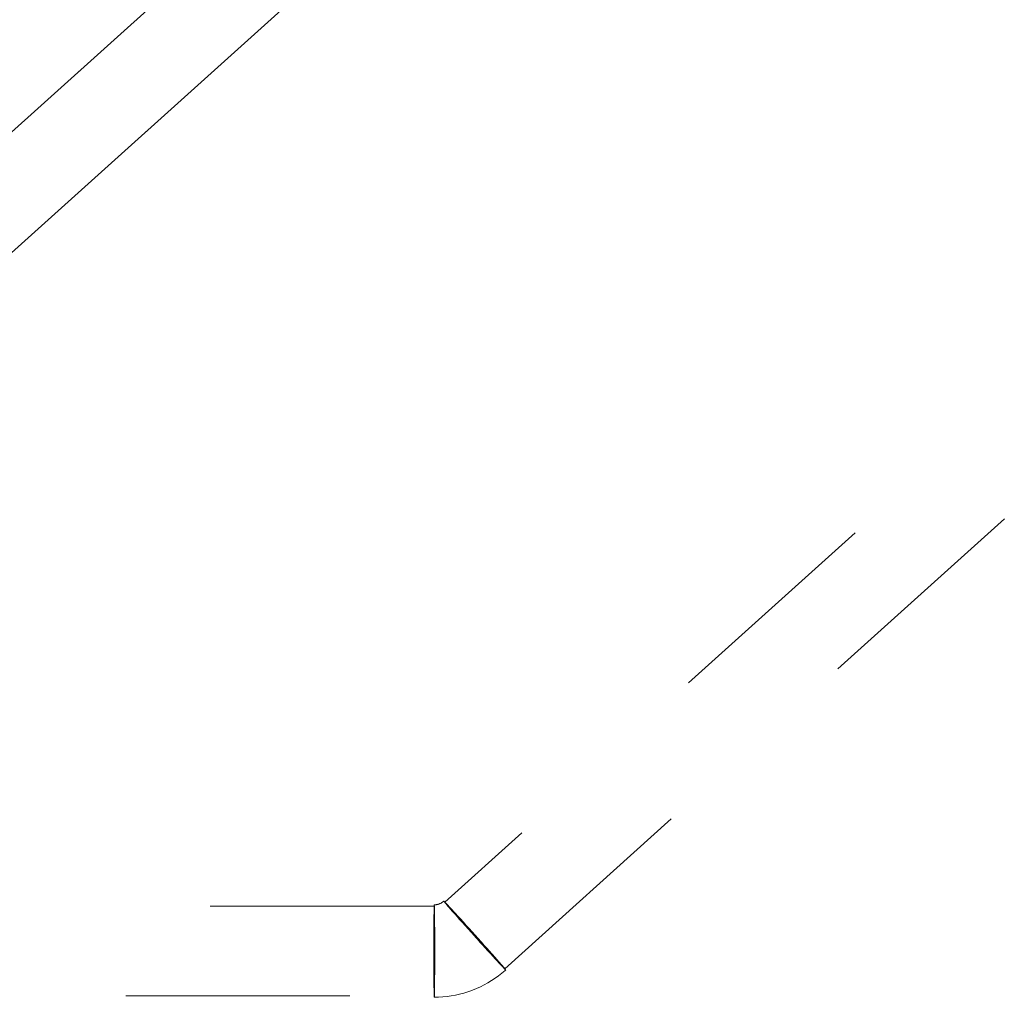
# Model space of a CAD drawing. Header units: metres. Extents: x 391.1 to 430.4, y 12.7 to 29.8.
# Tile 49 of 208: x 401.796 to 402.235, y 26.597 to 27.033. Entities that reach past the tile are written whole.
import ezdxf

# ---------------------------------------------------------------- set-up
doc = ezdxf.new("R2010")
doc.units = ezdxf.units.M
doc.linetypes.add('Hidden 1', pattern=[0.003969, 0.002381, -0.001587])
doc.layers.add('A-DETL-____-MBND', color=7, linetype='Continuous', lineweight=18)
doc.layers.add('P-PIPE-____-OTLN', color=7, linetype='Continuous', lineweight=18)

# ---------------------------------------------------------------- blocks, each defined once
blk = doc.blocks.new('M_Codo - Genérico - Estándar-696935-02_SAN_P0')
at = {"layer": 'A-DETL-____-MBND', "color": 9, "linetype": 'Hidden 1', "true_color": 0xc0c0c0, "flags": 128}
for points in [[(401.98307, 26.63841), (401.98283, 26.63832), (401.98259, 26.63825), (401.98234, 26.63818), (401.98209, 26.63812), (401.98184, 26.63808), (401.98159, 26.63804), (401.98134, 26.63801), (401.98109, 26.63799), (401.98083, 26.63799), (401.98079, 26.63799)], [(401.98504, 26.63962), (401.98485, 26.63945), (401.98465, 26.63929), (401.98444, 26.63914), (401.98423, 26.639), (401.98402, 26.63887), (401.9838, 26.63874), (401.98357, 26.63863), (401.98334, 26.63852), (401.98311, 26.63842), (401.98307, 26.63841)], [(401.99786, 26.59988), (401.99962, 26.60059), (402.00136, 26.60138), (402.00306, 26.60224), (402.00472, 26.60316), (402.00635, 26.60415), (402.00794, 26.60521), (402.00948, 26.60632), (402.01098, 26.6075), (402.01243, 26.60874), (402.01266, 26.60894)], [(401.98079, 26.59671), (401.9827, 26.59675), (401.9846, 26.59687), (401.98649, 26.59706), (401.98838, 26.59732), (401.99025, 26.59766), (401.99211, 26.59808), (401.99395, 26.59857), (401.99577, 26.59913), (401.99757, 26.59977), (401.99786, 26.59988)]]:
    blk.add_lwpolyline(points, dxfattribs=at)
at = {"layer": 'A-DETL-____-MBND', "color": 9, "linetype": 'Hidden 1', "true_color": 0xc0c0c0}
for centre, major_axis, start_param, end_param in [((401.98079, 26.61735), (0, 0.02064), 0.003838, 3.141593), ((401.98079, 26.61735), (0, 0.02064), 3.145431, 6.283185), ((401.99885, 26.62428), (-0.01381, 0.01534), 0, 3.137754), ((401.99885, 26.62428), (-0.01381, 0.01534), 3.141593, 6.279347)]:
    blk.add_ellipse(centre, major_axis=major_axis, ratio=0.01, start_param=start_param, end_param=end_param, dxfattribs=at)

msp = doc.modelspace()

# ---------------------------------------------------------------- linework, layer by layer
at = {"layer": 'A-DETL-____-MBND', "color": 9, "linetype": 'Hidden 1', "true_color": 0xc0c0c0}
for p, q in [((403.06033, 27.60695), (401.98547, 26.63914)), ((402.01223, 26.60942), (403.0871, 27.57723)), ((401.98079, 26.63735), (401.44317, 26.63735)), ((401.44317, 26.59735), (401.98079, 26.59735))]:
    msp.add_line(p, q, dxfattribs=at)
for centre, major_axis, start_param, end_param in [((401.99885, 26.62428), (-0.01338, 0.01486), 0, 1.570796), ((401.99885, 26.62428), (-0.01338, 0.01486), 4.712389, 6.283185), ((401.98079, 26.61735), (0, 0.02), 0, 1.570796), ((401.98079, 26.61735), (0, 0.02), 4.712389, 6.283185), ((401.99885, 26.62428), (-0.01338, 0.01486), 1.570796, 3.141593), ((401.99885, 26.62428), (-0.01338, 0.01486), 3.141593, 4.712389), ((401.98079, 26.61735), (0, 0.02), 1.570796, 3.141593), ((401.98079, 26.61735), (0, 0.02), 3.141593, 4.712389)]:
    msp.add_ellipse(centre, major_axis=major_axis, ratio=0.01, start_param=start_param, end_param=end_param, dxfattribs=at)
at = {"layer": 'P-PIPE-____-OTLN', "color": 9, "true_color": 0xc0c0c0}
for p, q in [((402.77623, 27.86888), (401.42297, 26.65041)), ((401.44974, 26.62068), (402.803, 27.83915))]:
    msp.add_line(p, q, dxfattribs=at)

# ---------------------------------------------------------------- block references
at = {"layer": 'A-DETL-____-MBND', "color": 9, "linetype": 'Hidden 1', "true_color": 0xc0c0c0}
msp.add_blockref('M_Codo - Genérico - Estándar-696935-02_SAN_P0', (0, 0), dxfattribs=at)

doc.saveas('drawing.dxf')
